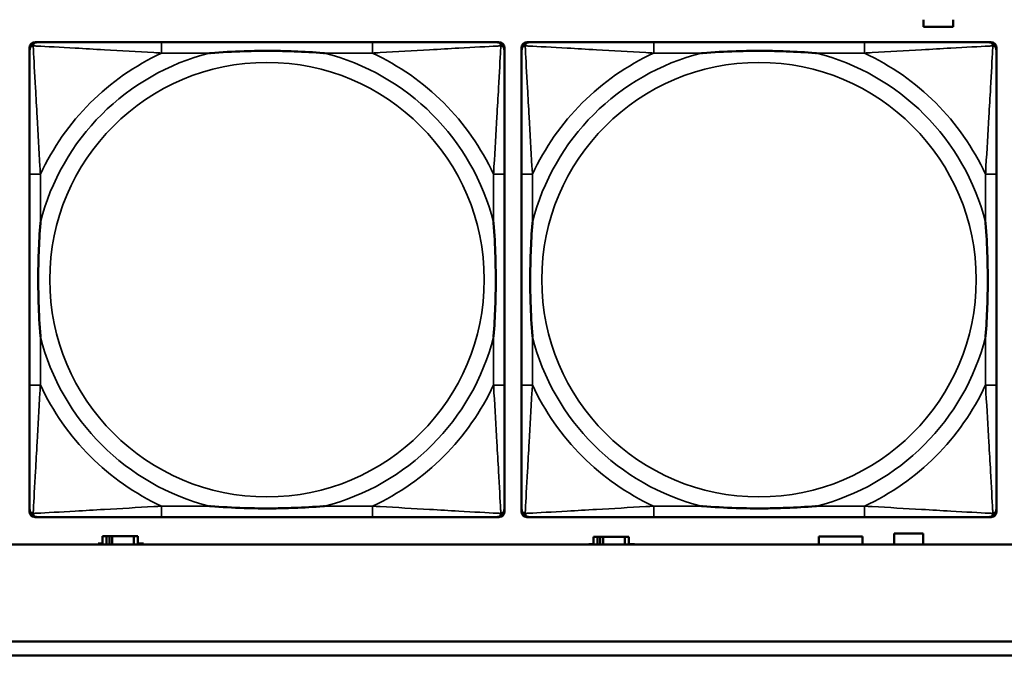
# Model space of a CAD drawing. Header units: inches. Extents: x 1.9 to 64.4, y 1.6 to 69.2.
# Tile 167 of 256: x 39.472 to 40.892, y 44.952 to 45.868. Entities that reach past the tile are written whole.
import ezdxf

# ---------------------------------------------------------------- set-up
doc = ezdxf.new("R2010")
doc.units = ezdxf.units.IN
doc.header["$MEASUREMENT"] = 0
doc.layers.add('Visible (ANSI)', color=7, linetype='Continuous', lineweight=50)
doc.layers.add('Visible Narrow (ANSI)', color=7, linetype='Continuous', lineweight=35)

msp = doc.modelspace()

# ---------------------------------------------------------------- linework, layer by layer
at = {"layer": 'Visible (ANSI)'}
for p, q in [((40.7759, 45.8581), (40.7759, 45.8684)), ((40.8189, 45.8581), (40.7759, 45.8581)), ((40.8189, 45.8684), (40.8189, 45.8581)), ((39.4865, 45.1589), (39.4865, 45.8281)), ((39.4944, 45.836), (39.4983, 45.836)), ((39.981, 45.836), (39.677, 45.836)), ((40.1597, 45.836), (40.1636, 45.836)), ((40.1715, 45.8281), (40.1715, 45.8242)), ((40.1961, 45.1589), (40.1961, 45.8281)), ((40.204, 45.836), (40.2079, 45.836)), ((40.6906, 45.836), (40.3867, 45.836)), ((40.8693, 45.836), (40.8733, 45.836)), ((40.8811, 45.8281), (40.8811, 45.8242)), ((39.4865, 45.6455), (39.4865, 45.3415)), ((40.1715, 45.3415), (40.1715, 45.6455)), ((40.1961, 45.6455), (40.1961, 45.3415)), ((40.8811, 45.3415), (40.8811, 45.6455)), ((40.1715, 45.1628), (40.1715, 45.1589)), ((40.8811, 45.1628), (40.8811, 45.1589)), ((40.1636, 45.151), (39.4944, 45.151)), ((39.677, 45.151), (39.981, 45.151)), ((40.8733, 45.151), (40.204, 45.151)), ((40.3867, 45.151), (40.6906, 45.151)), ((39.5977, 45.1236), (39.5919, 45.1236)), ((39.5919, 45.1236), (39.5919, 45.1116)), ((39.5977, 45.1236), (39.6017, 45.1236)), ((39.5977, 45.1116), (39.5977, 45.1236)), ((39.6017, 45.1116), (39.6017, 45.1236)), ((39.6017, 45.1236), (39.6058, 45.1236)), ((39.6058, 45.1236), (39.6058, 45.1116)), ((39.6058, 45.1236), (39.637, 45.1236)), ((39.637, 45.1236), (39.637, 45.1116)), ((39.6429, 45.1236), (39.637, 45.1236)), ((39.6429, 45.1116), (39.6429, 45.1236)), ((40.3057, 45.1226), (40.2999, 45.1226)), ((40.2999, 45.1226), (40.2999, 45.1116)), ((40.3057, 45.1226), (40.3097, 45.1226)), ((40.3057, 45.1116), (40.3057, 45.1226)), ((40.3097, 45.1116), (40.3097, 45.1226)), ((40.3097, 45.1226), (40.3138, 45.1226)), ((40.3138, 45.1226), (40.3138, 45.1116)), ((40.3138, 45.1226), (40.345, 45.1226)), ((40.345, 45.1226), (40.345, 45.1116)), ((40.3509, 45.1226), (40.345, 45.1226)), ((40.3509, 45.1116), (40.3509, 45.1226)), ((40.6249, 45.1116), (40.6249, 45.1229)), ((40.6249, 45.1229), (40.6879, 45.1229)), ((40.6879, 45.1229), (40.6879, 45.1116)), ((40.7334, 45.1116), (40.7334, 45.1271)), ((40.7334, 45.1271), (40.7754, 45.1271)), ((40.7754, 45.1271), (40.7754, 45.1116)), ((45.17, 45.1116), (22.395, 45.1116)), ((39.5854, 45.1116), (39.5854, 45.1131)), ((39.5854, 45.1131), (39.5919, 45.1131)), ((39.6429, 45.1131), (39.651, 45.1131)), ((39.651, 45.1131), (39.651, 45.1116)), ((40.2934, 45.1116), (40.2934, 45.1121)), ((40.2934, 45.1121), (40.2999, 45.1121)), ((40.3509, 45.1121), (40.359, 45.1121)), ((40.359, 45.1121), (40.359, 45.1116)), ((34.3775, 44.9716), (45.17, 44.9716)), ((45.17, 44.9516), (34.3775, 44.9516))]:
    msp.add_line(p, q, dxfattribs=at)
for centre, radius, start, end in [((39.4944, 45.8281), 0.00787, 90, 180), ((39.4983, 45.8242), 0.0118, 90, 180), ((40.1597, 45.8242), 0.0118, 0, 90), ((40.1636, 45.8281), 0.00787, 0, 90), ((40.204, 45.8281), 0.00787, 90, 180), ((40.2079, 45.8242), 0.0118, 90, 180), ((40.8693, 45.8242), 0.0118, 0, 90), ((40.8733, 45.8281), 0.00787, 0, 90), ((39.4983, 45.1628), 0.0118, 180, 270), ((40.1597, 45.1628), 0.0118, 270, 360), ((40.2079, 45.1628), 0.0118, 180, 270), ((40.8693, 45.1628), 0.0118, 270, 360), ((39.4944, 45.1589), 0.00787, 180, 270), ((40.1636, 45.1589), 0.00787, 270, 0), ((40.204, 45.1589), 0.00787, 180, 270), ((40.8733, 45.1589), 0.00787, 270, 0)]:
    msp.add_arc(centre, radius, start, end, dxfattribs=at)
for points, knots in [([(39.677, 45.836), (39.6735, 45.836), (39.6699, 45.836), (39.6663, 45.836), (39.6331, 45.836), (39.5994, 45.836), (39.5685, 45.836), (39.5416, 45.836), (39.516, 45.836), (39.5026, 45.836), (39.501, 45.836), (39.4995, 45.836), (39.4983, 45.836)], [0, 0, 0, 0, 0.0272471, 0.0272471, 0.0272471, 0.2790553, 0.2790553, 0.2790553, 0.4988354, 0.4988354, 0.4988354, 0.5252205, 0.5252205, 0.5252205, 0.5252205]), ([(40.1597, 45.836), (40.1448, 45.836), (40.1032, 45.836), (40.0626, 45.836), (40.036, 45.836), (40.0082, 45.836), (39.981, 45.836)], [-0.5252205, -0.5252205, -0.5252205, -0.5252205, -0.20743, -0.20743, -0.20743, 0, 0, 0, 0]), ([(40.3867, 45.836), (40.3831, 45.836), (40.3795, 45.836), (40.3759, 45.836), (40.3427, 45.836), (40.309, 45.836), (40.2781, 45.836), (40.2512, 45.836), (40.2256, 45.836), (40.2122, 45.836), (40.2106, 45.836), (40.2092, 45.836), (40.2079, 45.836)], [0, 0, 0, 0, 0.0272471, 0.0272471, 0.0272471, 0.2790553, 0.2790553, 0.2790553, 0.4988354, 0.4988354, 0.4988354, 0.5252205, 0.5252205, 0.5252205, 0.5252205]), ([(40.8693, 45.836), (40.8544, 45.836), (40.8128, 45.836), (40.7722, 45.836), (40.7457, 45.836), (40.7178, 45.836), (40.6906, 45.836)], [-0.5252205, -0.5252205, -0.5252205, -0.5252205, -0.20743, -0.20743, -0.20743, 0, 0, 0, 0]), ([(39.4865, 45.8242), (39.4865, 45.8093), (39.4865, 45.7677), (39.4865, 45.7271), (39.4865, 45.7005), (39.4865, 45.6727), (39.4865, 45.6455)], [-0.5252205, -0.5252205, -0.5252205, -0.5252205, -0.20743, -0.20743, -0.20743, 0, 0, 0, 0]), ([(39.7463, 45.8203), (39.7467, 45.8203), (39.7471, 45.8203), (39.7636, 45.8216), (39.7797, 45.8224), (39.8027, 45.8231), (39.8094, 45.8233), (39.8185, 45.8234), (39.821, 45.8234), (39.8251, 45.8234), (39.8267, 45.8234), (39.8298, 45.8234), (39.8313, 45.8234), (39.8349, 45.8234), (39.837, 45.8234), (39.8431, 45.8234), (39.8473, 45.8233), (39.857, 45.8231), (39.8626, 45.8229), (39.8824, 45.8222), (39.8964, 45.8214), (39.9109, 45.8203), (39.9113, 45.8203), (39.9118, 45.8203)], [-0.416114, -0.416114, -0.416114, -0.416114, -0.4127691, -0.4127691, -0.2896446, -0.2896446, -0.2388934, -0.2388934, -0.2201881, -0.2201881, -0.2080204, -0.2080204, -0.196499, -0.196499, -0.1809939, -0.1809939, -0.149741, -0.149741, -0.1073162, -0.1073162, 0, 0, 0.0033356, 0.0033356, 0.0033356, 0.0033356]), ([(40.1715, 45.6455), (40.1715, 45.649), (40.1715, 45.6526), (40.1715, 45.6562), (40.1715, 45.6894), (40.1715, 45.7231), (40.1715, 45.754), (40.1715, 45.7809), (40.1715, 45.8065), (40.1715, 45.8199), (40.1715, 45.8215), (40.1715, 45.823), (40.1715, 45.8242)], [0, 0, 0, 0, 0.0272471, 0.0272471, 0.0272471, 0.2790553, 0.2790553, 0.2790553, 0.4988354, 0.4988354, 0.4988354, 0.5252205, 0.5252205, 0.5252205, 0.5252205]), ([(40.1961, 45.8242), (40.1961, 45.8093), (40.1961, 45.7677), (40.1961, 45.7271), (40.1961, 45.7005), (40.1961, 45.6727), (40.1961, 45.6455)], [-0.5252205, -0.5252205, -0.5252205, -0.5252205, -0.20743, -0.20743, -0.20743, 0, 0, 0, 0]), ([(40.4559, 45.8203), (40.4563, 45.8203), (40.4568, 45.8203), (40.4733, 45.8216), (40.4893, 45.8224), (40.5123, 45.8231), (40.519, 45.8233), (40.5281, 45.8234), (40.5306, 45.8234), (40.5347, 45.8234), (40.5363, 45.8234), (40.5394, 45.8234), (40.541, 45.8234), (40.5445, 45.8234), (40.5466, 45.8234), (40.5528, 45.8234), (40.5569, 45.8233), (40.5666, 45.8231), (40.5722, 45.8229), (40.592, 45.8222), (40.606, 45.8214), (40.6205, 45.8203), (40.6209, 45.8203), (40.6214, 45.8203)], [-0.416114, -0.416114, -0.416114, -0.416114, -0.4127691, -0.4127691, -0.2896446, -0.2896446, -0.2388934, -0.2388934, -0.2201881, -0.2201881, -0.2080204, -0.2080204, -0.196499, -0.196499, -0.1809939, -0.1809939, -0.149741, -0.149741, -0.1073162, -0.1073162, 0, 0, 0.0033356, 0.0033356, 0.0033356, 0.0033356]), ([(40.8811, 45.6455), (40.8811, 45.649), (40.8811, 45.6526), (40.8811, 45.6562), (40.8811, 45.6894), (40.8811, 45.7231), (40.8811, 45.754), (40.8811, 45.7809), (40.8811, 45.8065), (40.8811, 45.8199), (40.8811, 45.8215), (40.8811, 45.823), (40.8811, 45.8242)], [0, 0, 0, 0, 0.0272471, 0.0272471, 0.0272471, 0.2790553, 0.2790553, 0.2790553, 0.4988354, 0.4988354, 0.4988354, 0.5252205, 0.5252205, 0.5252205, 0.5252205]), ([(39.5022, 45.4108), (39.5022, 45.4112), (39.5022, 45.4116), (39.5009, 45.4281), (39.5001, 45.4442), (39.4994, 45.4671), (39.4992, 45.4738), (39.4991, 45.483), (39.4991, 45.4855), (39.4991, 45.4896), (39.4991, 45.4912), (39.4991, 45.4943), (39.4991, 45.4958), (39.4991, 45.4994), (39.4991, 45.5015), (39.4991, 45.5076), (39.4992, 45.5118), (39.4994, 45.5215), (39.4996, 45.5271), (39.5003, 45.5469), (39.5011, 45.5609), (39.5022, 45.5754), (39.5022, 45.5758), (39.5022, 45.5762)], [-0.416114, -0.416114, -0.416114, -0.416114, -0.4127691, -0.4127691, -0.2896446, -0.2896446, -0.2388934, -0.2388934, -0.2201881, -0.2201881, -0.2080204, -0.2080204, -0.196499, -0.196499, -0.1809939, -0.1809939, -0.149741, -0.149741, -0.1073162, -0.1073162, 0, 0, 0.0033356, 0.0033356, 0.0033356, 0.0033356]), ([(40.1558, 45.5762), (40.1558, 45.5758), (40.1558, 45.5754), (40.1571, 45.5589), (40.1579, 45.5428), (40.1587, 45.5199), (40.1588, 45.5132), (40.1589, 45.504), (40.1589, 45.5015), (40.1589, 45.4974), (40.159, 45.4958), (40.159, 45.4927), (40.159, 45.4912), (40.1589, 45.4876), (40.1589, 45.4856), (40.1589, 45.4794), (40.1588, 45.4752), (40.1586, 45.4655), (40.1584, 45.4599), (40.1577, 45.4402), (40.1569, 45.4261), (40.1558, 45.4116), (40.1558, 45.4112), (40.1558, 45.4108)], [-0.416114, -0.416114, -0.416114, -0.416114, -0.4127691, -0.4127691, -0.2896446, -0.2896446, -0.2388934, -0.2388934, -0.2201881, -0.2201881, -0.2080204, -0.2080204, -0.196499, -0.196499, -0.1809939, -0.1809939, -0.149741, -0.149741, -0.1073162, -0.1073162, 0, 0, 0.0033356, 0.0033356, 0.0033356, 0.0033356]), ([(40.2119, 45.4108), (40.2118, 45.4112), (40.2118, 45.4116), (40.2105, 45.4281), (40.2097, 45.4442), (40.209, 45.4671), (40.2088, 45.4738), (40.2087, 45.483), (40.2087, 45.4855), (40.2087, 45.4896), (40.2087, 45.4912), (40.2087, 45.4943), (40.2087, 45.4958), (40.2087, 45.4994), (40.2087, 45.5015), (40.2088, 45.5076), (40.2088, 45.5118), (40.209, 45.5215), (40.2092, 45.5271), (40.2099, 45.5469), (40.2107, 45.5609), (40.2118, 45.5754), (40.2118, 45.5758), (40.2119, 45.5762)], [-0.416114, -0.416114, -0.416114, -0.416114, -0.4127691, -0.4127691, -0.2896446, -0.2896446, -0.2388934, -0.2388934, -0.2201881, -0.2201881, -0.2080204, -0.2080204, -0.196499, -0.196499, -0.1809939, -0.1809939, -0.149741, -0.149741, -0.1073162, -0.1073162, 0, 0, 0.0033356, 0.0033356, 0.0033356, 0.0033356]), ([(40.8654, 45.5762), (40.8654, 45.5758), (40.8655, 45.5754), (40.8667, 45.5589), (40.8676, 45.5428), (40.8683, 45.5199), (40.8684, 45.5132), (40.8685, 45.504), (40.8685, 45.5015), (40.8686, 45.4974), (40.8686, 45.4958), (40.8686, 45.4927), (40.8686, 45.4912), (40.8686, 45.4876), (40.8685, 45.4856), (40.8685, 45.4794), (40.8684, 45.4752), (40.8682, 45.4655), (40.8681, 45.4599), (40.8673, 45.4402), (40.8666, 45.4261), (40.8655, 45.4116), (40.8654, 45.4112), (40.8654, 45.4108)], [-0.416114, -0.416114, -0.416114, -0.416114, -0.4127691, -0.4127691, -0.2896446, -0.2896446, -0.2388934, -0.2388934, -0.2201881, -0.2201881, -0.2080204, -0.2080204, -0.196499, -0.196499, -0.1809939, -0.1809939, -0.149741, -0.149741, -0.1073162, -0.1073162, 0, 0, 0.0033356, 0.0033356, 0.0033356, 0.0033356]), ([(39.4865, 45.3415), (39.4865, 45.3143), (39.4865, 45.2865), (39.4865, 45.2599), (39.4865, 45.2193), (39.4865, 45.1777), (39.4865, 45.1628)], [3.9382945, 3.9382945, 3.9382945, 3.9382945, 4.1457245, 4.1457245, 4.1457245, 4.463515, 4.463515, 4.463515, 4.463515]), ([(40.1715, 45.1628), (40.1715, 45.1777), (40.1715, 45.2193), (40.1715, 45.2599), (40.1715, 45.2865), (40.1715, 45.3143), (40.1715, 45.3415)], [-0.5252205, -0.5252205, -0.5252205, -0.5252205, -0.20743, -0.20743, -0.20743, 0, 0, 0, 0]), ([(40.1961, 45.3415), (40.1961, 45.3143), (40.1961, 45.2865), (40.1961, 45.2599), (40.1961, 45.2193), (40.1961, 45.1777), (40.1961, 45.1628)], [3.9382945, 3.9382945, 3.9382945, 3.9382945, 4.1457245, 4.1457245, 4.1457245, 4.463515, 4.463515, 4.463515, 4.463515]), ([(40.8811, 45.1628), (40.8811, 45.1777), (40.8811, 45.2193), (40.8811, 45.2599), (40.8811, 45.2865), (40.8811, 45.3143), (40.8811, 45.3415)], [-0.5252205, -0.5252205, -0.5252205, -0.5252205, -0.20743, -0.20743, -0.20743, 0, 0, 0, 0]), ([(39.9118, 45.1667), (39.9113, 45.1667), (39.9109, 45.1667), (39.8964, 45.1656), (39.8824, 45.1648), (39.8626, 45.1641), (39.857, 45.1639), (39.8473, 45.1637), (39.8431, 45.1636), (39.837, 45.1636), (39.8349, 45.1636), (39.8313, 45.1636), (39.8298, 45.1636), (39.8267, 45.1636), (39.8251, 45.1636), (39.821, 45.1636), (39.8185, 45.1636), (39.8094, 45.1637), (39.8027, 45.1639), (39.7797, 45.1646), (39.7636, 45.1654), (39.7471, 45.1667), (39.7467, 45.1667), (39.7463, 45.1667)], [-0.4149464, -0.4149464, -0.4149464, -0.4149464, -0.41162, -0.41162, -0.3046026, -0.3046026, -0.2622958, -0.2622958, -0.23113, -0.23113, -0.215668, -0.215668, -0.2041787, -0.2041787, -0.1920448, -0.1920448, -0.1733916, -0.1733916, -0.1227817, -0.1227817, 0, 0, 0.0033356, 0.0033356, 0.0033356, 0.0033356]), ([(40.6214, 45.1667), (40.6209, 45.1667), (40.6205, 45.1667), (40.606, 45.1656), (40.592, 45.1648), (40.5722, 45.1641), (40.5666, 45.1639), (40.5569, 45.1637), (40.5528, 45.1636), (40.5466, 45.1636), (40.5445, 45.1636), (40.541, 45.1636), (40.5394, 45.1636), (40.5363, 45.1636), (40.5347, 45.1636), (40.5306, 45.1636), (40.5281, 45.1636), (40.519, 45.1637), (40.5123, 45.1639), (40.4893, 45.1646), (40.4733, 45.1654), (40.4568, 45.1667), (40.4563, 45.1667), (40.4559, 45.1667)], [-0.4149464, -0.4149464, -0.4149464, -0.4149464, -0.41162, -0.41162, -0.3046026, -0.3046026, -0.2622958, -0.2622958, -0.23113, -0.23113, -0.215668, -0.215668, -0.2041787, -0.2041787, -0.1920448, -0.1920448, -0.1733916, -0.1733916, -0.1227817, -0.1227817, 0, 0, 0.0033356, 0.0033356, 0.0033356, 0.0033356]), ([(39.4983, 45.151), (39.5132, 45.151), (39.5548, 45.151), (39.5954, 45.151), (39.622, 45.151), (39.6498, 45.151), (39.677, 45.151)], [-0.5252205, -0.5252205, -0.5252205, -0.5252205, -0.20743, -0.20743, -0.20743, 0, 0, 0, 0]), ([(39.981, 45.151), (40.0082, 45.151), (40.036, 45.151), (40.0626, 45.151), (40.1032, 45.151), (40.1448, 45.151), (40.1597, 45.151)], [3.9382945, 3.9382945, 3.9382945, 3.9382945, 4.1457245, 4.1457245, 4.1457245, 4.463515, 4.463515, 4.463515, 4.463515]), ([(40.2079, 45.151), (40.2228, 45.151), (40.2644, 45.151), (40.3051, 45.151), (40.3316, 45.151), (40.3594, 45.151), (40.3867, 45.151)], [-0.5252205, -0.5252205, -0.5252205, -0.5252205, -0.20743, -0.20743, -0.20743, 0, 0, 0, 0]), ([(40.6906, 45.151), (40.7178, 45.151), (40.7457, 45.151), (40.7722, 45.151), (40.8128, 45.151), (40.8544, 45.151), (40.8693, 45.151)], [3.9382945, 3.9382945, 3.9382945, 3.9382945, 4.1457245, 4.1457245, 4.1457245, 4.463515, 4.463515, 4.463515, 4.463515])]:
    msp.add_open_spline(points, degree=3, knots=knots, dxfattribs=at)
at = {"layer": 'Visible Narrow (ANSI)'}
for p, q in [((39.677, 45.836), (39.677, 45.8203)), ((39.981, 45.836), (39.981, 45.8203)), ((40.3867, 45.836), (40.3867, 45.8203)), ((40.6906, 45.836), (40.6906, 45.8203)), ((39.677, 45.8203), (39.7463, 45.8203)), ((39.9118, 45.8203), (39.981, 45.8203)), ((40.3867, 45.8203), (40.4559, 45.8203)), ((40.6214, 45.8203), (40.6906, 45.8203)), ((39.5022, 45.6455), (39.4865, 45.6455)), ((39.5022, 45.5762), (39.5022, 45.6455)), ((40.1715, 45.6455), (40.1558, 45.6455)), ((40.1558, 45.6455), (40.1558, 45.5762)), ((40.2119, 45.6455), (40.1961, 45.6455)), ((40.2119, 45.5762), (40.2119, 45.6455)), ((40.8811, 45.6455), (40.8654, 45.6455)), ((40.8654, 45.6455), (40.8654, 45.5762)), ((39.5022, 45.3415), (39.5022, 45.4108)), ((40.1558, 45.4108), (40.1558, 45.3415)), ((40.2119, 45.3415), (40.2119, 45.4108)), ((40.8654, 45.4108), (40.8654, 45.3415)), ((39.5022, 45.3415), (39.4865, 45.3415)), ((40.1715, 45.3415), (40.1558, 45.3415)), ((40.2119, 45.3415), (40.1961, 45.3415)), ((40.8811, 45.3415), (40.8654, 45.3415)), ((39.677, 45.1667), (39.677, 45.151)), ((39.7463, 45.1667), (39.677, 45.1667)), ((39.981, 45.1667), (39.9118, 45.1667)), ((39.981, 45.1667), (39.981, 45.151)), ((40.3867, 45.1667), (40.3867, 45.151)), ((40.4559, 45.1667), (40.3867, 45.1667)), ((40.6906, 45.1667), (40.6214, 45.1667)), ((40.6906, 45.1667), (40.6906, 45.151))]:
    msp.add_line(p, q, dxfattribs=at)
for centre in [(39.829, 45.4935), (40.5386, 45.4935)]:
    msp.add_circle(centre, 0.3133, dxfattribs=at)
for centre, radius, start, end in [((39.829, 45.4935), 0.3371, 104.2103, 165.7897), ((39.829, 45.4935), 0.3604, 114.9407, 155.0593), ((39.829, 45.4935), 0.3371, 14.2103, 75.7897), ((39.829, 45.4935), 0.3604, 24.9407, 65.0593), ((40.5386, 45.4935), 0.3371, 104.2103, 165.7897), ((40.5386, 45.4935), 0.3604, 114.9407, 155.0593), ((40.5386, 45.4935), 0.3371, 14.2103, 75.7897), ((40.5386, 45.4935), 0.3604, 24.9407, 65.0593), ((39.829, 45.4935), 0.3371, 194.2103, 255.7897), ((39.829, 45.4935), 0.3371, 284.2103, 345.7897), ((40.5386, 45.4935), 0.3371, 194.2103, 255.7897), ((40.5386, 45.4935), 0.3371, 284.2103, 345.7897), ((39.829, 45.4935), 0.3604, 204.9407, 245.0593), ((39.829, 45.4935), 0.3604, 294.9407, 335.0593), ((40.5386, 45.4935), 0.3604, 204.9407, 245.0593), ((40.5386, 45.4935), 0.3604, 294.9407, 335.0593)]:
    msp.add_arc(centre, radius, start, end, dxfattribs=at)
for points, knots in [([(39.4865, 45.8242), (39.4865, 45.8248), (39.4866, 45.8254), (39.4868, 45.8264), (39.487, 45.8268), (39.4873, 45.8275), (39.4874, 45.8277), (39.4877, 45.8281), (39.4878, 45.8282), (39.4881, 45.8286), (39.4884, 45.8289), (39.4891, 45.8295), (39.4896, 45.8298), (39.4907, 45.8303), (39.4912, 45.8306), (39.4918, 45.8307)], [-0.02627331, -0.02627331, -0.02627331, -0.02627331, -0.02158775, -0.02158775, -0.01736415, -0.01736415, -0.0147244, -0.0147244, -0.01307456, -0.01307456, -0.00977487, -0.00977487, -0.00449537, -0.00449537, 0.00012419, 0.00012419, 0.00012419, 0.00012419]), ([(39.4918, 45.8307), (39.492, 45.8313), (39.4922, 45.8319), (39.4927, 45.8329), (39.493, 45.8334), (39.4936, 45.8341), (39.4939, 45.8344), (39.4943, 45.8347), (39.4944, 45.8348), (39.4948, 45.8351), (39.4951, 45.8352), (39.4957, 45.8355), (39.4961, 45.8357), (39.4971, 45.8359), (39.4977, 45.836), (39.4983, 45.836)], [-0.00012419, -0.00012419, -0.00012419, -0.00012419, 0.00449537, 0.00449537, 0.00977487, 0.00977487, 0.01307456, 0.01307456, 0.0147244, 0.0147244, 0.01736415, 0.01736415, 0.02158775, 0.02158775, 0.02627331, 0.02627331, 0.02627331, 0.02627331]), ([(39.5022, 45.6455), (39.502, 45.6492), (39.5018, 45.653), (39.5003, 45.6803), (39.4989, 45.7045), (39.4967, 45.7424), (39.4959, 45.7564), (39.4939, 45.7916), (39.4928, 45.8118), (39.492, 45.8272), (39.4919, 45.829), (39.4918, 45.8307)], [0, 0, 0, 0, 0.0278591, 0.0278591, 0.201273, 0.201273, 0.3066357, 0.3066357, 0.475216, 0.475216, 0.5007189, 0.5007189, 0.5007189, 0.5007189]), ([(39.4918, 45.8307), (39.4935, 45.8306), (39.4953, 45.8305), (39.5107, 45.8297), (39.5309, 45.8287), (39.5661, 45.8267), (39.5801, 45.8258), (39.618, 45.8236), (39.6422, 45.8222), (39.6695, 45.8207), (39.6733, 45.8205), (39.677, 45.8203)], [-0.5007189, -0.5007189, -0.5007189, -0.5007189, -0.475216, -0.475216, -0.3066357, -0.3066357, -0.201273, -0.201273, -0.0278591, -0.0278591, 0, 0, 0, 0]), ([(39.981, 45.8203), (39.9847, 45.8205), (39.9885, 45.8207), (40.0158, 45.8222), (40.04, 45.8236), (40.0779, 45.8258), (40.0919, 45.8267), (40.1272, 45.8287), (40.1473, 45.8297), (40.1627, 45.8305), (40.1645, 45.8306), (40.1662, 45.8307)], [0, 0, 0, 0, 0.0278591, 0.0278591, 0.201273, 0.201273, 0.3066357, 0.3066357, 0.475216, 0.475216, 0.5007189, 0.5007189, 0.5007189, 0.5007189]), ([(40.1662, 45.8307), (40.1662, 45.829), (40.1661, 45.8272), (40.1652, 45.8118), (40.1642, 45.7916), (40.1622, 45.7564), (40.1613, 45.7424), (40.1591, 45.7045), (40.1577, 45.6803), (40.1562, 45.653), (40.156, 45.6492), (40.1558, 45.6455)], [-0.5007189, -0.5007189, -0.5007189, -0.5007189, -0.475216, -0.475216, -0.3066357, -0.3066357, -0.201273, -0.201273, -0.0278591, -0.0278591, 0, 0, 0, 0]), ([(40.1597, 45.836), (40.1603, 45.836), (40.1609, 45.8359), (40.1619, 45.8357), (40.1623, 45.8355), (40.163, 45.8352), (40.1632, 45.8351), (40.1636, 45.8348), (40.1637, 45.8347), (40.1641, 45.8344), (40.1644, 45.8341), (40.165, 45.8334), (40.1653, 45.8329), (40.1658, 45.8319), (40.1661, 45.8313), (40.1662, 45.8307)], [-0.02627331, -0.02627331, -0.02627331, -0.02627331, -0.02158775, -0.02158775, -0.01736415, -0.01736415, -0.0147244, -0.0147244, -0.01307456, -0.01307456, -0.00977487, -0.00977487, -0.00449537, -0.00449537, 0.00012419, 0.00012419, 0.00012419, 0.00012419]), ([(40.1662, 45.8307), (40.1668, 45.8306), (40.1674, 45.8303), (40.1684, 45.8298), (40.1689, 45.8295), (40.1696, 45.8289), (40.1699, 45.8286), (40.1702, 45.8282), (40.1703, 45.8281), (40.1706, 45.8277), (40.1707, 45.8275), (40.171, 45.8268), (40.1712, 45.8264), (40.1715, 45.8254), (40.1715, 45.8248), (40.1715, 45.8242)], [-0.00012419, -0.00012419, -0.00012419, -0.00012419, 0.00449537, 0.00449537, 0.00977487, 0.00977487, 0.01307456, 0.01307456, 0.0147244, 0.0147244, 0.01736415, 0.01736415, 0.02158775, 0.02158775, 0.02627331, 0.02627331, 0.02627331, 0.02627331]), ([(40.1961, 45.8242), (40.1961, 45.8248), (40.1962, 45.8254), (40.1964, 45.8264), (40.1966, 45.8268), (40.1969, 45.8275), (40.1971, 45.8277), (40.1973, 45.8281), (40.1974, 45.8282), (40.1978, 45.8286), (40.198, 45.8289), (40.1987, 45.8295), (40.1992, 45.8298), (40.2003, 45.8303), (40.2008, 45.8306), (40.2014, 45.8307)], [-0.02627331, -0.02627331, -0.02627331, -0.02627331, -0.02158775, -0.02158775, -0.01736415, -0.01736415, -0.0147244, -0.0147244, -0.01307456, -0.01307456, -0.00977487, -0.00977487, -0.00449537, -0.00449537, 0.00012419, 0.00012419, 0.00012419, 0.00012419]), ([(40.2014, 45.8307), (40.2016, 45.8313), (40.2018, 45.8319), (40.2023, 45.8329), (40.2027, 45.8334), (40.2033, 45.8341), (40.2035, 45.8344), (40.2039, 45.8347), (40.2041, 45.8348), (40.2044, 45.8351), (40.2047, 45.8352), (40.2053, 45.8355), (40.2058, 45.8357), (40.2068, 45.8359), (40.2073, 45.836), (40.2079, 45.836)], [-0.00012419, -0.00012419, -0.00012419, -0.00012419, 0.00449537, 0.00449537, 0.00977487, 0.00977487, 0.01307456, 0.01307456, 0.0147244, 0.0147244, 0.01736415, 0.01736415, 0.02158775, 0.02158775, 0.02627331, 0.02627331, 0.02627331, 0.02627331]), ([(40.2119, 45.6455), (40.2117, 45.6492), (40.2114, 45.653), (40.2099, 45.6803), (40.2085, 45.7045), (40.2063, 45.7424), (40.2055, 45.7564), (40.2035, 45.7916), (40.2024, 45.8118), (40.2016, 45.8272), (40.2015, 45.829), (40.2014, 45.8307)], [0, 0, 0, 0, 0.0278591, 0.0278591, 0.201273, 0.201273, 0.3066357, 0.3066357, 0.475216, 0.475216, 0.5007189, 0.5007189, 0.5007189, 0.5007189]), ([(40.2014, 45.8307), (40.2031, 45.8306), (40.2049, 45.8305), (40.2204, 45.8297), (40.2405, 45.8287), (40.2757, 45.8267), (40.2898, 45.8258), (40.3276, 45.8236), (40.3518, 45.8222), (40.3791, 45.8207), (40.3829, 45.8205), (40.3867, 45.8203)], [-0.5007189, -0.5007189, -0.5007189, -0.5007189, -0.475216, -0.475216, -0.3066357, -0.3066357, -0.201273, -0.201273, -0.0278591, -0.0278591, 0, 0, 0, 0]), ([(40.6906, 45.8203), (40.6943, 45.8205), (40.6981, 45.8207), (40.7255, 45.8222), (40.7496, 45.8236), (40.7875, 45.8258), (40.8015, 45.8267), (40.8368, 45.8287), (40.8569, 45.8297), (40.8723, 45.8305), (40.8742, 45.8306), (40.8759, 45.8307)], [0, 0, 0, 0, 0.0278591, 0.0278591, 0.201273, 0.201273, 0.3066357, 0.3066357, 0.475216, 0.475216, 0.5007189, 0.5007189, 0.5007189, 0.5007189]), ([(40.8759, 45.8307), (40.8758, 45.829), (40.8757, 45.8272), (40.8749, 45.8118), (40.8738, 45.7916), (40.8718, 45.7564), (40.871, 45.7424), (40.8688, 45.7045), (40.8673, 45.6803), (40.8658, 45.653), (40.8656, 45.6492), (40.8654, 45.6455)], [-0.5007189, -0.5007189, -0.5007189, -0.5007189, -0.475216, -0.475216, -0.3066357, -0.3066357, -0.201273, -0.201273, -0.0278591, -0.0278591, 0, 0, 0, 0]), ([(40.8693, 45.836), (40.8699, 45.836), (40.8705, 45.8359), (40.8715, 45.8357), (40.8719, 45.8355), (40.8726, 45.8352), (40.8728, 45.8351), (40.8732, 45.8348), (40.8733, 45.8347), (40.8737, 45.8344), (40.874, 45.8341), (40.8746, 45.8334), (40.8749, 45.8329), (40.8755, 45.8319), (40.8757, 45.8313), (40.8759, 45.8307)], [-0.02627331, -0.02627331, -0.02627331, -0.02627331, -0.02158775, -0.02158775, -0.01736415, -0.01736415, -0.0147244, -0.0147244, -0.01307456, -0.01307456, -0.00977487, -0.00977487, -0.00449537, -0.00449537, 0.00012419, 0.00012419, 0.00012419, 0.00012419]), ([(40.8759, 45.8307), (40.8764, 45.8306), (40.877, 45.8303), (40.878, 45.8298), (40.8785, 45.8295), (40.8792, 45.8289), (40.8795, 45.8286), (40.8798, 45.8282), (40.8799, 45.8281), (40.8802, 45.8277), (40.8803, 45.8275), (40.8807, 45.8268), (40.8808, 45.8264), (40.8811, 45.8254), (40.8811, 45.8248), (40.8811, 45.8242)], [-0.00012419, -0.00012419, -0.00012419, -0.00012419, 0.00449537, 0.00449537, 0.00977487, 0.00977487, 0.01307456, 0.01307456, 0.0147244, 0.0147244, 0.01736415, 0.01736415, 0.02158775, 0.02158775, 0.02627331, 0.02627331, 0.02627331, 0.02627331]), ([(39.4918, 45.1563), (39.4919, 45.158), (39.492, 45.1598), (39.4928, 45.1752), (39.4939, 45.1954), (39.4959, 45.2306), (39.4967, 45.2446), (39.4989, 45.2825), (39.5003, 45.3067), (39.5018, 45.334), (39.502, 45.3378), (39.5022, 45.3415)], [-4.4390134, -4.4390134, -4.4390134, -4.4390134, -4.4135105, -4.4135105, -4.2449302, -4.2449302, -4.1395675, -4.1395675, -3.9661536, -3.9661536, -3.9382945, -3.9382945, -3.9382945, -3.9382945]), ([(40.1558, 45.3415), (40.156, 45.3378), (40.1562, 45.334), (40.1577, 45.3067), (40.1591, 45.2825), (40.1613, 45.2446), (40.1622, 45.2306), (40.1642, 45.1954), (40.1652, 45.1752), (40.1661, 45.1598), (40.1662, 45.158), (40.1662, 45.1563)], [0, 0, 0, 0, 0.0278591, 0.0278591, 0.201273, 0.201273, 0.3066357, 0.3066357, 0.475216, 0.475216, 0.5007189, 0.5007189, 0.5007189, 0.5007189]), ([(40.2014, 45.1563), (40.2015, 45.158), (40.2016, 45.1598), (40.2024, 45.1752), (40.2035, 45.1954), (40.2055, 45.2306), (40.2063, 45.2446), (40.2085, 45.2825), (40.2099, 45.3067), (40.2114, 45.334), (40.2117, 45.3378), (40.2119, 45.3415)], [-4.4390134, -4.4390134, -4.4390134, -4.4390134, -4.4135105, -4.4135105, -4.2449302, -4.2449302, -4.1395675, -4.1395675, -3.9661536, -3.9661536, -3.9382945, -3.9382945, -3.9382945, -3.9382945]), ([(40.8654, 45.3415), (40.8656, 45.3378), (40.8658, 45.334), (40.8673, 45.3067), (40.8688, 45.2825), (40.871, 45.2446), (40.8718, 45.2306), (40.8738, 45.1954), (40.8749, 45.1752), (40.8757, 45.1598), (40.8758, 45.158), (40.8759, 45.1563)], [0, 0, 0, 0, 0.0278591, 0.0278591, 0.201273, 0.201273, 0.3066357, 0.3066357, 0.475216, 0.475216, 0.5007189, 0.5007189, 0.5007189, 0.5007189]), ([(39.4918, 45.1563), (39.4912, 45.1564), (39.4907, 45.1567), (39.4896, 45.1572), (39.4891, 45.1575), (39.4884, 45.1581), (39.4881, 45.1584), (39.4878, 45.1588), (39.4877, 45.1589), (39.4874, 45.1593), (39.4873, 45.1595), (39.487, 45.1602), (39.4868, 45.1606), (39.4866, 45.1616), (39.4865, 45.1622), (39.4865, 45.1628)], [-0.00012419, -0.00012419, -0.00012419, -0.00012419, 0.00449537, 0.00449537, 0.00977487, 0.00977487, 0.01307456, 0.01307456, 0.0147244, 0.0147244, 0.01736415, 0.01736415, 0.02158775, 0.02158775, 0.02627331, 0.02627331, 0.02627331, 0.02627331]), ([(39.677, 45.1667), (39.6733, 45.1665), (39.6695, 45.1663), (39.6422, 45.1648), (39.618, 45.1634), (39.5801, 45.1612), (39.5661, 45.1603), (39.5309, 45.1584), (39.5107, 45.1573), (39.4953, 45.1565), (39.4935, 45.1564), (39.4918, 45.1563)], [0, 0, 0, 0, 0.0278591, 0.0278591, 0.201273, 0.201273, 0.3066357, 0.3066357, 0.475216, 0.475216, 0.5007189, 0.5007189, 0.5007189, 0.5007189]), ([(40.1662, 45.1563), (40.1645, 45.1564), (40.1627, 45.1565), (40.1473, 45.1573), (40.1272, 45.1584), (40.0919, 45.1603), (40.0779, 45.1612), (40.04, 45.1634), (40.0158, 45.1648), (39.9885, 45.1663), (39.9847, 45.1665), (39.981, 45.1667)], [-4.4390134, -4.4390134, -4.4390134, -4.4390134, -4.4135105, -4.4135105, -4.2449302, -4.2449302, -4.1395675, -4.1395675, -3.9661536, -3.9661536, -3.9382945, -3.9382945, -3.9382945, -3.9382945]), ([(40.1715, 45.1628), (40.1715, 45.1622), (40.1715, 45.1616), (40.1712, 45.1606), (40.171, 45.1602), (40.1707, 45.1595), (40.1706, 45.1593), (40.1703, 45.1589), (40.1702, 45.1588), (40.1699, 45.1584), (40.1696, 45.1581), (40.1689, 45.1575), (40.1684, 45.1572), (40.1674, 45.1567), (40.1668, 45.1564), (40.1662, 45.1563)], [-0.02627331, -0.02627331, -0.02627331, -0.02627331, -0.02158775, -0.02158775, -0.01736415, -0.01736415, -0.0147244, -0.0147244, -0.01307456, -0.01307456, -0.00977487, -0.00977487, -0.00449537, -0.00449537, 0.00012419, 0.00012419, 0.00012419, 0.00012419]), ([(40.2014, 45.1563), (40.2008, 45.1564), (40.2003, 45.1567), (40.1992, 45.1572), (40.1987, 45.1575), (40.198, 45.1581), (40.1978, 45.1584), (40.1974, 45.1588), (40.1973, 45.1589), (40.1971, 45.1593), (40.1969, 45.1595), (40.1966, 45.1602), (40.1964, 45.1606), (40.1962, 45.1616), (40.1961, 45.1622), (40.1961, 45.1628)], [-0.00012419, -0.00012419, -0.00012419, -0.00012419, 0.00449537, 0.00449537, 0.00977487, 0.00977487, 0.01307456, 0.01307456, 0.0147244, 0.0147244, 0.01736415, 0.01736415, 0.02158775, 0.02158775, 0.02627331, 0.02627331, 0.02627331, 0.02627331]), ([(40.3867, 45.1667), (40.3829, 45.1665), (40.3791, 45.1663), (40.3518, 45.1648), (40.3276, 45.1634), (40.2898, 45.1612), (40.2757, 45.1603), (40.2405, 45.1584), (40.2204, 45.1573), (40.2049, 45.1565), (40.2031, 45.1564), (40.2014, 45.1563)], [0, 0, 0, 0, 0.0278591, 0.0278591, 0.201273, 0.201273, 0.3066357, 0.3066357, 0.475216, 0.475216, 0.5007189, 0.5007189, 0.5007189, 0.5007189]), ([(40.8759, 45.1563), (40.8742, 45.1564), (40.8723, 45.1565), (40.8569, 45.1573), (40.8368, 45.1584), (40.8015, 45.1603), (40.7875, 45.1612), (40.7496, 45.1634), (40.7255, 45.1648), (40.6981, 45.1663), (40.6943, 45.1665), (40.6906, 45.1667)], [-4.4390134, -4.4390134, -4.4390134, -4.4390134, -4.4135105, -4.4135105, -4.2449302, -4.2449302, -4.1395675, -4.1395675, -3.9661536, -3.9661536, -3.9382945, -3.9382945, -3.9382945, -3.9382945]), ([(40.8811, 45.1628), (40.8811, 45.1622), (40.8811, 45.1616), (40.8808, 45.1606), (40.8807, 45.1602), (40.8803, 45.1595), (40.8802, 45.1593), (40.8799, 45.1589), (40.8798, 45.1588), (40.8795, 45.1584), (40.8792, 45.1581), (40.8785, 45.1575), (40.878, 45.1572), (40.877, 45.1567), (40.8764, 45.1564), (40.8759, 45.1563)], [-0.02627331, -0.02627331, -0.02627331, -0.02627331, -0.02158775, -0.02158775, -0.01736415, -0.01736415, -0.0147244, -0.0147244, -0.01307456, -0.01307456, -0.00977487, -0.00977487, -0.00449537, -0.00449537, 0.00012419, 0.00012419, 0.00012419, 0.00012419]), ([(39.4983, 45.151), (39.4977, 45.151), (39.4971, 45.1511), (39.4961, 45.1513), (39.4957, 45.1515), (39.4951, 45.1518), (39.4948, 45.1519), (39.4944, 45.1522), (39.4943, 45.1523), (39.4939, 45.1526), (39.4936, 45.1529), (39.493, 45.1536), (39.4927, 45.1541), (39.4922, 45.1551), (39.492, 45.1557), (39.4918, 45.1563)], [-0.02627331, -0.02627331, -0.02627331, -0.02627331, -0.02158775, -0.02158775, -0.01736415, -0.01736415, -0.0147244, -0.0147244, -0.01307456, -0.01307456, -0.00977487, -0.00977487, -0.00449537, -0.00449537, 0.00012419, 0.00012419, 0.00012419, 0.00012419]), ([(40.1662, 45.1563), (40.1661, 45.1557), (40.1658, 45.1551), (40.1653, 45.1541), (40.165, 45.1536), (40.1644, 45.1529), (40.1641, 45.1526), (40.1637, 45.1523), (40.1636, 45.1522), (40.1632, 45.1519), (40.163, 45.1518), (40.1623, 45.1515), (40.1619, 45.1513), (40.1609, 45.1511), (40.1603, 45.151), (40.1597, 45.151)], [-0.00012419, -0.00012419, -0.00012419, -0.00012419, 0.00449537, 0.00449537, 0.00977487, 0.00977487, 0.01307456, 0.01307456, 0.0147244, 0.0147244, 0.01736415, 0.01736415, 0.02158775, 0.02158775, 0.02627331, 0.02627331, 0.02627331, 0.02627331]), ([(40.2079, 45.151), (40.2073, 45.151), (40.2068, 45.1511), (40.2058, 45.1513), (40.2053, 45.1515), (40.2047, 45.1518), (40.2044, 45.1519), (40.2041, 45.1522), (40.2039, 45.1523), (40.2035, 45.1526), (40.2033, 45.1529), (40.2027, 45.1536), (40.2023, 45.1541), (40.2018, 45.1551), (40.2016, 45.1557), (40.2014, 45.1563)], [-0.02627331, -0.02627331, -0.02627331, -0.02627331, -0.02158775, -0.02158775, -0.01736415, -0.01736415, -0.0147244, -0.0147244, -0.01307456, -0.01307456, -0.00977487, -0.00977487, -0.00449537, -0.00449537, 0.00012419, 0.00012419, 0.00012419, 0.00012419]), ([(40.8759, 45.1563), (40.8757, 45.1557), (40.8755, 45.1551), (40.8749, 45.1541), (40.8746, 45.1536), (40.874, 45.1529), (40.8737, 45.1526), (40.8733, 45.1523), (40.8732, 45.1522), (40.8728, 45.1519), (40.8726, 45.1518), (40.8719, 45.1515), (40.8715, 45.1513), (40.8705, 45.1511), (40.8699, 45.151), (40.8693, 45.151)], [-0.00012419, -0.00012419, -0.00012419, -0.00012419, 0.00449537, 0.00449537, 0.00977487, 0.00977487, 0.01307456, 0.01307456, 0.0147244, 0.0147244, 0.01736415, 0.01736415, 0.02158775, 0.02158775, 0.02627331, 0.02627331, 0.02627331, 0.02627331])]:
    msp.add_open_spline(points, degree=3, knots=knots, dxfattribs=at)

doc.saveas('drawing.dxf')
